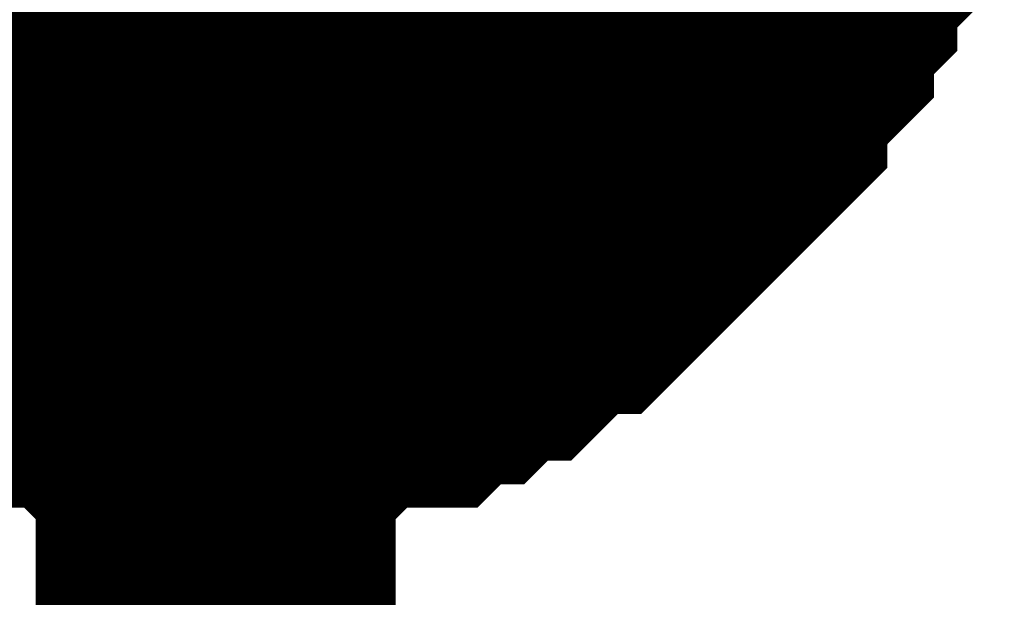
# Model space of a CAD drawing. Header units: inches. Extents: x 0 to 292, y 0 to 193.
# Tile 80 of 155: x 196.934 to 197.754, y 124.246 to 124.726. Entities that reach past the tile are written whole.
import ezdxf

# ---------------------------------------------------------------- set-up
doc = ezdxf.new("R2010")
doc.units = ezdxf.units.IN
doc.layers.add('Sheet', color=255, linetype='Continuous')

msp = doc.modelspace()

# ---------------------------------------------------------------- linework, layer by layer
at = {"layer": 'Sheet'}
msp.add_lwpolyline([(196.85, 124.968, 0.508, 0.508, 1), (197.358, 124.968, 0.508, 0.508, 1)], format="xyseb", close=True, dxfattribs=at)
for points in [[(197.09736, 122.42369, 0.29972, 0.29972, 0), (197.09736, 124.95754, 0.29972, 0.29972, 0)], [(197.60394, 124.87957, 0.29972, 0.29972, 0), (197.58445, 124.86008, 0.29972, 0.29972, 0), (197.58445, 124.84059, 0.29972, 0.29972, 0), (197.58445, 124.80161, 0.29972, 0.29972, 0), (197.56497, 124.78212, 0.29972, 0.29972, 0), (197.56497, 124.76263, 0.29972, 0.29972, 0), (197.54548, 124.74313, 0.29972, 0.29972, 0), (197.54548, 124.72364, 0.29972, 0.29972, 0), (197.526, 124.70415, 0.29972, 0.29972, 0), (197.50652, 124.68466, 0.29972, 0.29972, 0), (197.50652, 124.66517, 0.29972, 0.29972, 0), (197.48703, 124.64568, 0.29972, 0.29972, 0), (197.46755, 124.62619, 0.29972, 0.29972, 0), (197.44807, 124.6067, 0.29972, 0.29972, 0), (197.42858, 124.58721, 0.29972, 0.29972, 0), (197.4091, 124.56771, 0.29972, 0.29972, 0), (197.38961, 124.54822, 0.29972, 0.29972, 0), (197.37013, 124.54822, 0.29972, 0.29972, 0), (197.35065, 124.52873, 0.29972, 0.29972, 0), (197.33116, 124.50924, 0.29972, 0.29972, 0), (197.31168, 124.50924, 0.29972, 0.29972, 0), (197.2922, 124.48975, 0.29972, 0.29972, 0), (197.27271, 124.48975, 0.29972, 0.29972, 0), (197.25323, 124.47026, 0.29972, 0.29972, 0), (197.21426, 124.47026, 0.29972, 0.29972, 0), (197.19478, 124.47026, 0.29972, 0.29972, 0), (197.17529, 124.45077, 0.29972, 0.29972, 0), (197.15581, 124.45077, 0.29972, 0.29972, 0), (197.11684, 124.45077, 0.29972, 0.29972, 0), (197.09736, 124.45077, 0.29972, 0.29972, 0)], [(197.60394, 124.87957, 0.29972, 0.29972, 0), (197.58445, 124.86008, 0.29972, 0.29972, 0), (197.58445, 124.84059, 0.29972, 0.29972, 0), (197.58445, 124.80161, 0.29972, 0.29972, 0), (197.56497, 124.78212, 0.29972, 0.29972, 0), (197.56497, 124.76263, 0.29972, 0.29972, 0), (197.54548, 124.74313, 0.29972, 0.29972, 0), (197.54548, 124.72364, 0.29972, 0.29972, 0), (197.526, 124.70415, 0.29972, 0.29972, 0), (197.50652, 124.68466, 0.29972, 0.29972, 0), (197.50652, 124.66517, 0.29972, 0.29972, 0), (197.48703, 124.64568, 0.29972, 0.29972, 0), (197.46755, 124.62619, 0.29972, 0.29972, 0), (197.44807, 124.6067, 0.29972, 0.29972, 0), (197.42858, 124.58721, 0.29972, 0.29972, 0), (197.4091, 124.56771, 0.29972, 0.29972, 0), (197.38961, 124.54822, 0.29972, 0.29972, 0), (197.37013, 124.54822, 0.29972, 0.29972, 0), (197.35065, 124.52873, 0.29972, 0.29972, 0), (197.33116, 124.50924, 0.29972, 0.29972, 0), (197.31168, 124.50924, 0.29972, 0.29972, 0), (197.2922, 124.48975, 0.29972, 0.29972, 0), (197.27271, 124.48975, 0.29972, 0.29972, 0), (197.25323, 124.47026, 0.29972, 0.29972, 0), (197.21426, 124.47026, 0.29972, 0.29972, 0), (197.19478, 124.47026, 0.29972, 0.29972, 0), (197.17529, 124.45077, 0.29972, 0.29972, 0), (197.15581, 124.45077, 0.29972, 0.29972, 0), (197.11684, 124.45077, 0.29972, 0.29972, 0), (197.09736, 124.45077, 0.29972, 0.29972, 0)], [(197.60394, 124.87957, 0.29972, 0.29972, 0), (197.58445, 124.86008, 0.29972, 0.29972, 0), (197.58445, 124.84059, 0.29972, 0.29972, 0), (197.58445, 124.80161, 0.29972, 0.29972, 0), (197.56497, 124.78212, 0.29972, 0.29972, 0), (197.56497, 124.76263, 0.29972, 0.29972, 0), (197.54548, 124.74313, 0.29972, 0.29972, 0), (197.54548, 124.72364, 0.29972, 0.29972, 0), (197.526, 124.70415, 0.29972, 0.29972, 0), (197.50652, 124.68466, 0.29972, 0.29972, 0), (197.50652, 124.66517, 0.29972, 0.29972, 0), (197.48703, 124.64568, 0.29972, 0.29972, 0), (197.46755, 124.62619, 0.29972, 0.29972, 0), (197.44807, 124.6067, 0.29972, 0.29972, 0), (197.42858, 124.58721, 0.29972, 0.29972, 0), (197.4091, 124.56771, 0.29972, 0.29972, 0), (197.38961, 124.54822, 0.29972, 0.29972, 0), (197.37013, 124.54822, 0.29972, 0.29972, 0), (197.35065, 124.52873, 0.29972, 0.29972, 0), (197.33116, 124.50924, 0.29972, 0.29972, 0), (197.31168, 124.50924, 0.29972, 0.29972, 0), (197.2922, 124.48975, 0.29972, 0.29972, 0), (197.27271, 124.48975, 0.29972, 0.29972, 0), (197.25323, 124.47026, 0.29972, 0.29972, 0), (197.21426, 124.47026, 0.29972, 0.29972, 0), (197.19478, 124.47026, 0.29972, 0.29972, 0), (197.17529, 124.45077, 0.29972, 0.29972, 0), (197.15581, 124.45077, 0.29972, 0.29972, 0), (197.11684, 124.45077, 0.29972, 0.29972, 0), (197.09736, 124.45077, 0.29972, 0.29972, 0)], [(197.60394, 124.87957, 0.29972, 0.29972, 0), (197.58445, 124.86008, 0.29972, 0.29972, 0), (197.58445, 124.84059, 0.29972, 0.29972, 0), (197.58445, 124.80161, 0.29972, 0.29972, 0), (197.56497, 124.78212, 0.29972, 0.29972, 0), (197.56497, 124.76263, 0.29972, 0.29972, 0), (197.54548, 124.74313, 0.29972, 0.29972, 0), (197.54548, 124.72364, 0.29972, 0.29972, 0), (197.526, 124.70415, 0.29972, 0.29972, 0), (197.50652, 124.68466, 0.29972, 0.29972, 0), (197.50652, 124.66517, 0.29972, 0.29972, 0), (197.48703, 124.64568, 0.29972, 0.29972, 0), (197.46755, 124.62619, 0.29972, 0.29972, 0), (197.44807, 124.6067, 0.29972, 0.29972, 0), (197.42858, 124.58721, 0.29972, 0.29972, 0), (197.4091, 124.56771, 0.29972, 0.29972, 0), (197.38961, 124.54822, 0.29972, 0.29972, 0), (197.37013, 124.54822, 0.29972, 0.29972, 0), (197.35065, 124.52873, 0.29972, 0.29972, 0), (197.33116, 124.50924, 0.29972, 0.29972, 0), (197.31168, 124.50924, 0.29972, 0.29972, 0), (197.2922, 124.48975, 0.29972, 0.29972, 0), (197.27271, 124.48975, 0.29972, 0.29972, 0), (197.25323, 124.47026, 0.29972, 0.29972, 0), (197.21426, 124.47026, 0.29972, 0.29972, 0), (197.19478, 124.47026, 0.29972, 0.29972, 0), (197.17529, 124.45077, 0.29972, 0.29972, 0), (197.15581, 124.45077, 0.29972, 0.29972, 0), (197.11684, 124.45077, 0.29972, 0.29972, 0), (197.09736, 124.45077, 0.29972, 0.29972, 0)], [(197.60394, 124.87957, 0.29972, 0.29972, 0), (197.58445, 124.86008, 0.29972, 0.29972, 0), (197.58445, 124.84059, 0.29972, 0.29972, 0), (197.58445, 124.80161, 0.29972, 0.29972, 0), (197.56497, 124.78212, 0.29972, 0.29972, 0), (197.56497, 124.76263, 0.29972, 0.29972, 0), (197.54548, 124.74313, 0.29972, 0.29972, 0), (197.54548, 124.72364, 0.29972, 0.29972, 0), (197.526, 124.70415, 0.29972, 0.29972, 0), (197.50652, 124.68466, 0.29972, 0.29972, 0), (197.50652, 124.66517, 0.29972, 0.29972, 0), (197.48703, 124.64568, 0.29972, 0.29972, 0), (197.46755, 124.62619, 0.29972, 0.29972, 0), (197.44807, 124.6067, 0.29972, 0.29972, 0), (197.42858, 124.58721, 0.29972, 0.29972, 0), (197.4091, 124.56771, 0.29972, 0.29972, 0), (197.38961, 124.54822, 0.29972, 0.29972, 0), (197.37013, 124.54822, 0.29972, 0.29972, 0), (197.35065, 124.52873, 0.29972, 0.29972, 0), (197.33116, 124.50924, 0.29972, 0.29972, 0), (197.31168, 124.50924, 0.29972, 0.29972, 0), (197.2922, 124.48975, 0.29972, 0.29972, 0), (197.27271, 124.48975, 0.29972, 0.29972, 0), (197.25323, 124.47026, 0.29972, 0.29972, 0), (197.21426, 124.47026, 0.29972, 0.29972, 0), (197.19478, 124.47026, 0.29972, 0.29972, 0), (197.17529, 124.45077, 0.29972, 0.29972, 0), (197.15581, 124.45077, 0.29972, 0.29972, 0), (197.11684, 124.45077, 0.29972, 0.29972, 0), (197.09736, 124.45077, 0.29972, 0.29972, 0)], [(197.60394, 124.87957, 0.29972, 0.29972, 0), (197.58445, 124.86008, 0.29972, 0.29972, 0), (197.58445, 124.84059, 0.29972, 0.29972, 0), (197.58445, 124.80161, 0.29972, 0.29972, 0), (197.56497, 124.78212, 0.29972, 0.29972, 0), (197.56497, 124.76263, 0.29972, 0.29972, 0), (197.54548, 124.74313, 0.29972, 0.29972, 0), (197.54548, 124.72364, 0.29972, 0.29972, 0), (197.526, 124.70415, 0.29972, 0.29972, 0), (197.50652, 124.68466, 0.29972, 0.29972, 0), (197.50652, 124.66517, 0.29972, 0.29972, 0), (197.48703, 124.64568, 0.29972, 0.29972, 0), (197.46755, 124.62619, 0.29972, 0.29972, 0), (197.44807, 124.6067, 0.29972, 0.29972, 0), (197.42858, 124.58721, 0.29972, 0.29972, 0), (197.4091, 124.56771, 0.29972, 0.29972, 0), (197.38961, 124.54822, 0.29972, 0.29972, 0), (197.37013, 124.54822, 0.29972, 0.29972, 0), (197.35065, 124.52873, 0.29972, 0.29972, 0), (197.33116, 124.50924, 0.29972, 0.29972, 0), (197.31168, 124.50924, 0.29972, 0.29972, 0), (197.2922, 124.48975, 0.29972, 0.29972, 0), (197.27271, 124.48975, 0.29972, 0.29972, 0), (197.25323, 124.47026, 0.29972, 0.29972, 0), (197.21426, 124.47026, 0.29972, 0.29972, 0), (197.19478, 124.47026, 0.29972, 0.29972, 0), (197.17529, 124.45077, 0.29972, 0.29972, 0), (197.15581, 124.45077, 0.29972, 0.29972, 0), (197.11684, 124.45077, 0.29972, 0.29972, 0), (197.09736, 124.45077, 0.29972, 0.29972, 0)], [(197.60394, 124.87957, 0.29972, 0.29972, 0), (197.58445, 124.86008, 0.29972, 0.29972, 0), (197.58445, 124.84059, 0.29972, 0.29972, 0), (197.58445, 124.80161, 0.29972, 0.29972, 0), (197.56497, 124.78212, 0.29972, 0.29972, 0), (197.56497, 124.76263, 0.29972, 0.29972, 0), (197.54548, 124.74313, 0.29972, 0.29972, 0), (197.54548, 124.72364, 0.29972, 0.29972, 0), (197.526, 124.70415, 0.29972, 0.29972, 0), (197.50652, 124.68466, 0.29972, 0.29972, 0), (197.50652, 124.66517, 0.29972, 0.29972, 0), (197.48703, 124.64568, 0.29972, 0.29972, 0), (197.46755, 124.62619, 0.29972, 0.29972, 0), (197.44807, 124.6067, 0.29972, 0.29972, 0), (197.42858, 124.58721, 0.29972, 0.29972, 0), (197.4091, 124.56771, 0.29972, 0.29972, 0), (197.38961, 124.54822, 0.29972, 0.29972, 0), (197.37013, 124.54822, 0.29972, 0.29972, 0), (197.35065, 124.52873, 0.29972, 0.29972, 0), (197.33116, 124.50924, 0.29972, 0.29972, 0), (197.31168, 124.50924, 0.29972, 0.29972, 0), (197.2922, 124.48975, 0.29972, 0.29972, 0), (197.27271, 124.48975, 0.29972, 0.29972, 0), (197.25323, 124.47026, 0.29972, 0.29972, 0), (197.21426, 124.47026, 0.29972, 0.29972, 0), (197.19478, 124.47026, 0.29972, 0.29972, 0), (197.17529, 124.45077, 0.29972, 0.29972, 0), (197.15581, 124.45077, 0.29972, 0.29972, 0), (197.11684, 124.45077, 0.29972, 0.29972, 0), (197.09736, 124.45077, 0.29972, 0.29972, 0)], [(197.56497, 124.78212, 0.09906, 0.09906, 0), (197.56497, 124.76263, 0.09906, 0.09906, 0), (197.54548, 124.74313, 0.09906, 0.09906, 0), (197.54548, 124.72364, 0.09906, 0.09906, 0), (197.526, 124.70415, 0.09906, 0.09906, 0), (197.50652, 124.68466, 0.09906, 0.09906, 0), (197.50652, 124.66517, 0.09906, 0.09906, 0), (197.48703, 124.64568, 0.09906, 0.09906, 0), (197.46755, 124.62619, 0.09906, 0.09906, 0), (197.44807, 124.6067, 0.09906, 0.09906, 0), (197.42858, 124.58721, 0.09906, 0.09906, 0), (197.4091, 124.56771, 0.09906, 0.09906, 0), (197.38961, 124.54822, 0.09906, 0.09906, 0), (197.37013, 124.54822, 0.09906, 0.09906, 0), (197.35065, 124.52873, 0.09906, 0.09906, 0), (197.33116, 124.50924, 0.09906, 0.09906, 0), (197.31168, 124.50924, 0.09906, 0.09906, 0), (197.2922, 124.48975, 0.09906, 0.09906, 0), (197.27271, 124.48975, 0.09906, 0.09906, 0), (197.25323, 124.47026, 0.09906, 0.09906, 0), (197.21426, 124.47026, 0.09906, 0.09906, 0), (197.19478, 124.47026, 0.09906, 0.09906, 0), (197.17529, 124.45077, 0.09906, 0.09906, 0), (197.15581, 124.45077, 0.09906, 0.09906, 0), (197.11684, 124.45077, 0.09906, 0.09906, 0), (197.09736, 124.45077, 0.09906, 0.09906, 0)], [(197.56497, 124.78212, 0.09906, 0.09906, 0), (197.56497, 124.76263, 0.09906, 0.09906, 0), (197.54548, 124.74313, 0.09906, 0.09906, 0), (197.54548, 124.72364, 0.09906, 0.09906, 0), (197.526, 124.70415, 0.09906, 0.09906, 0), (197.50652, 124.68466, 0.09906, 0.09906, 0), (197.50652, 124.66517, 0.09906, 0.09906, 0), (197.48703, 124.64568, 0.09906, 0.09906, 0), (197.46755, 124.62619, 0.09906, 0.09906, 0), (197.44807, 124.6067, 0.09906, 0.09906, 0), (197.42858, 124.58721, 0.09906, 0.09906, 0), (197.4091, 124.56771, 0.09906, 0.09906, 0), (197.38961, 124.54822, 0.09906, 0.09906, 0), (197.37013, 124.54822, 0.09906, 0.09906, 0), (197.35065, 124.52873, 0.09906, 0.09906, 0), (197.33116, 124.50924, 0.09906, 0.09906, 0), (197.31168, 124.50924, 0.09906, 0.09906, 0), (197.2922, 124.48975, 0.09906, 0.09906, 0), (197.27271, 124.48975, 0.09906, 0.09906, 0), (197.25323, 124.47026, 0.09906, 0.09906, 0), (197.21426, 124.47026, 0.09906, 0.09906, 0), (197.19478, 124.47026, 0.09906, 0.09906, 0), (197.17529, 124.45077, 0.09906, 0.09906, 0), (197.15581, 124.45077, 0.09906, 0.09906, 0), (197.11684, 124.45077, 0.09906, 0.09906, 0), (197.09736, 124.45077, 0.09906, 0.09906, 0)], [(197.56497, 124.78212, 0.09906, 0.09906, 0), (197.56497, 124.76263, 0.09906, 0.09906, 0), (197.54548, 124.74313, 0.09906, 0.09906, 0), (197.54548, 124.72364, 0.09906, 0.09906, 0), (197.526, 124.70415, 0.09906, 0.09906, 0), (197.50652, 124.68466, 0.09906, 0.09906, 0), (197.50652, 124.66517, 0.09906, 0.09906, 0), (197.48703, 124.64568, 0.09906, 0.09906, 0), (197.46755, 124.62619, 0.09906, 0.09906, 0), (197.44807, 124.6067, 0.09906, 0.09906, 0), (197.42858, 124.58721, 0.09906, 0.09906, 0), (197.4091, 124.56771, 0.09906, 0.09906, 0), (197.38961, 124.54822, 0.09906, 0.09906, 0), (197.37013, 124.54822, 0.09906, 0.09906, 0), (197.35065, 124.52873, 0.09906, 0.09906, 0), (197.33116, 124.50924, 0.09906, 0.09906, 0), (197.31168, 124.50924, 0.09906, 0.09906, 0), (197.2922, 124.48975, 0.09906, 0.09906, 0), (197.27271, 124.48975, 0.09906, 0.09906, 0), (197.25323, 124.47026, 0.09906, 0.09906, 0), (197.21426, 124.47026, 0.09906, 0.09906, 0), (197.19478, 124.47026, 0.09906, 0.09906, 0), (197.17529, 124.45077, 0.09906, 0.09906, 0), (197.15581, 124.45077, 0.09906, 0.09906, 0), (197.11684, 124.45077, 0.09906, 0.09906, 0), (197.09736, 124.45077, 0.09906, 0.09906, 0)], [(197.56497, 124.78212, 0.09906, 0.09906, 0), (197.56497, 124.76263, 0.09906, 0.09906, 0), (197.54548, 124.74313, 0.09906, 0.09906, 0), (197.54548, 124.72364, 0.09906, 0.09906, 0), (197.526, 124.70415, 0.09906, 0.09906, 0), (197.50652, 124.68466, 0.09906, 0.09906, 0), (197.50652, 124.66517, 0.09906, 0.09906, 0), (197.48703, 124.64568, 0.09906, 0.09906, 0), (197.46755, 124.62619, 0.09906, 0.09906, 0), (197.44807, 124.6067, 0.09906, 0.09906, 0), (197.42858, 124.58721, 0.09906, 0.09906, 0), (197.4091, 124.56771, 0.09906, 0.09906, 0), (197.38961, 124.54822, 0.09906, 0.09906, 0), (197.37013, 124.54822, 0.09906, 0.09906, 0), (197.35065, 124.52873, 0.09906, 0.09906, 0), (197.33116, 124.50924, 0.09906, 0.09906, 0), (197.31168, 124.50924, 0.09906, 0.09906, 0), (197.2922, 124.48975, 0.09906, 0.09906, 0), (197.27271, 124.48975, 0.09906, 0.09906, 0), (197.25323, 124.47026, 0.09906, 0.09906, 0), (197.21426, 124.47026, 0.09906, 0.09906, 0), (197.19478, 124.47026, 0.09906, 0.09906, 0), (197.17529, 124.45077, 0.09906, 0.09906, 0), (197.15581, 124.45077, 0.09906, 0.09906, 0), (197.11684, 124.45077, 0.09906, 0.09906, 0), (197.09736, 124.45077, 0.09906, 0.09906, 0)], [(197.56497, 124.78212, 0.09906, 0.09906, 0), (197.56497, 124.76263, 0.09906, 0.09906, 0), (197.54548, 124.74313, 0.09906, 0.09906, 0), (197.54548, 124.72364, 0.09906, 0.09906, 0), (197.526, 124.70415, 0.09906, 0.09906, 0), (197.50652, 124.68466, 0.09906, 0.09906, 0), (197.50652, 124.66517, 0.09906, 0.09906, 0), (197.48703, 124.64568, 0.09906, 0.09906, 0), (197.46755, 124.62619, 0.09906, 0.09906, 0), (197.44807, 124.6067, 0.09906, 0.09906, 0), (197.42858, 124.58721, 0.09906, 0.09906, 0), (197.4091, 124.56771, 0.09906, 0.09906, 0), (197.38961, 124.54822, 0.09906, 0.09906, 0), (197.37013, 124.54822, 0.09906, 0.09906, 0), (197.35065, 124.52873, 0.09906, 0.09906, 0), (197.33116, 124.50924, 0.09906, 0.09906, 0), (197.31168, 124.50924, 0.09906, 0.09906, 0), (197.2922, 124.48975, 0.09906, 0.09906, 0), (197.27271, 124.48975, 0.09906, 0.09906, 0), (197.25323, 124.47026, 0.09906, 0.09906, 0), (197.21426, 124.47026, 0.09906, 0.09906, 0), (197.19478, 124.47026, 0.09906, 0.09906, 0), (197.17529, 124.45077, 0.09906, 0.09906, 0), (197.15581, 124.45077, 0.09906, 0.09906, 0), (197.11684, 124.45077, 0.09906, 0.09906, 0), (197.09736, 124.45077, 0.09906, 0.09906, 0)], [(197.56497, 124.78212, 0.09906, 0.09906, 0), (197.56497, 124.76263, 0.09906, 0.09906, 0), (197.54548, 124.74313, 0.09906, 0.09906, 0), (197.54548, 124.72364, 0.09906, 0.09906, 0), (197.526, 124.70415, 0.09906, 0.09906, 0), (197.50652, 124.68466, 0.09906, 0.09906, 0), (197.50652, 124.66517, 0.09906, 0.09906, 0), (197.48703, 124.64568, 0.09906, 0.09906, 0), (197.46755, 124.62619, 0.09906, 0.09906, 0), (197.44807, 124.6067, 0.09906, 0.09906, 0), (197.42858, 124.58721, 0.09906, 0.09906, 0), (197.4091, 124.56771, 0.09906, 0.09906, 0), (197.38961, 124.54822, 0.09906, 0.09906, 0), (197.37013, 124.54822, 0.09906, 0.09906, 0), (197.35065, 124.52873, 0.09906, 0.09906, 0), (197.33116, 124.50924, 0.09906, 0.09906, 0), (197.31168, 124.50924, 0.09906, 0.09906, 0), (197.2922, 124.48975, 0.09906, 0.09906, 0), (197.27271, 124.48975, 0.09906, 0.09906, 0), (197.25323, 124.47026, 0.09906, 0.09906, 0), (197.21426, 124.47026, 0.09906, 0.09906, 0), (197.19478, 124.47026, 0.09906, 0.09906, 0), (197.17529, 124.45077, 0.09906, 0.09906, 0), (197.15581, 124.45077, 0.09906, 0.09906, 0), (197.11684, 124.45077, 0.09906, 0.09906, 0), (197.09736, 124.45077, 0.09906, 0.09906, 0)], [(197.56497, 124.78212, 0.09906, 0.09906, 0), (197.56497, 124.76263, 0.09906, 0.09906, 0), (197.54548, 124.74313, 0.09906, 0.09906, 0), (197.54548, 124.72364, 0.09906, 0.09906, 0), (197.526, 124.70415, 0.09906, 0.09906, 0), (197.50652, 124.68466, 0.09906, 0.09906, 0), (197.50652, 124.66517, 0.09906, 0.09906, 0), (197.48703, 124.64568, 0.09906, 0.09906, 0), (197.46755, 124.62619, 0.09906, 0.09906, 0), (197.44807, 124.6067, 0.09906, 0.09906, 0), (197.42858, 124.58721, 0.09906, 0.09906, 0), (197.4091, 124.56771, 0.09906, 0.09906, 0), (197.38961, 124.54822, 0.09906, 0.09906, 0), (197.37013, 124.54822, 0.09906, 0.09906, 0), (197.35065, 124.52873, 0.09906, 0.09906, 0), (197.33116, 124.50924, 0.09906, 0.09906, 0), (197.31168, 124.50924, 0.09906, 0.09906, 0), (197.2922, 124.48975, 0.09906, 0.09906, 0), (197.27271, 124.48975, 0.09906, 0.09906, 0), (197.25323, 124.47026, 0.09906, 0.09906, 0), (197.21426, 124.47026, 0.09906, 0.09906, 0), (197.19478, 124.47026, 0.09906, 0.09906, 0), (197.17529, 124.45077, 0.09906, 0.09906, 0), (197.15581, 124.45077, 0.09906, 0.09906, 0), (197.11684, 124.45077, 0.09906, 0.09906, 0), (197.09736, 124.45077, 0.09906, 0.09906, 0)], [(197.09736, 124.45077, 0.29972, 0.29972, 0), (197.07787, 124.45077, 0.29972, 0.29972, 0), (197.03891, 124.45077, 0.29972, 0.29972, 0), (197.01942, 124.45077, 0.29972, 0.29972, 0), (196.99994, 124.47026, 0.29972, 0.29972, 0), (196.96097, 124.47026, 0.29972, 0.29972, 0), (196.94149, 124.47026, 0.29972, 0.29972, 0), (196.92201, 124.48975, 0.29972, 0.29972, 0), (196.90252, 124.48975, 0.29972, 0.29972, 0), (196.86355, 124.50924, 0.29972, 0.29972, 0), (196.84407, 124.50924, 0.29972, 0.29972, 0), (196.82459, 124.52873, 0.29972, 0.29972, 0), (196.8051, 124.54822, 0.29972, 0.29972, 0), (196.78562, 124.54822, 0.29972, 0.29972, 0), (196.76614, 124.56771, 0.29972, 0.29972, 0)], [(197.09736, 124.45077, 0.29972, 0.29972, 0), (197.07787, 124.45077, 0.29972, 0.29972, 0), (197.03891, 124.45077, 0.29972, 0.29972, 0), (197.01942, 124.45077, 0.29972, 0.29972, 0), (196.99994, 124.47026, 0.29972, 0.29972, 0), (196.96097, 124.47026, 0.29972, 0.29972, 0), (196.94149, 124.47026, 0.29972, 0.29972, 0), (196.92201, 124.48975, 0.29972, 0.29972, 0), (196.90252, 124.48975, 0.29972, 0.29972, 0), (196.86355, 124.50924, 0.29972, 0.29972, 0), (196.84407, 124.50924, 0.29972, 0.29972, 0), (196.82459, 124.52873, 0.29972, 0.29972, 0), (196.8051, 124.54822, 0.29972, 0.29972, 0), (196.78562, 124.54822, 0.29972, 0.29972, 0), (196.76614, 124.56771, 0.29972, 0.29972, 0)], [(197.09736, 124.45077, 0.29972, 0.29972, 0), (197.07787, 124.45077, 0.29972, 0.29972, 0), (197.03891, 124.45077, 0.29972, 0.29972, 0), (197.01942, 124.45077, 0.29972, 0.29972, 0), (196.99994, 124.47026, 0.29972, 0.29972, 0), (196.96097, 124.47026, 0.29972, 0.29972, 0), (196.94149, 124.47026, 0.29972, 0.29972, 0), (196.92201, 124.48975, 0.29972, 0.29972, 0), (196.90252, 124.48975, 0.29972, 0.29972, 0), (196.86355, 124.50924, 0.29972, 0.29972, 0), (196.84407, 124.50924, 0.29972, 0.29972, 0), (196.82459, 124.52873, 0.29972, 0.29972, 0), (196.8051, 124.54822, 0.29972, 0.29972, 0), (196.78562, 124.54822, 0.29972, 0.29972, 0), (196.76614, 124.56771, 0.29972, 0.29972, 0)], [(197.09736, 124.45077, 0.29972, 0.29972, 0), (197.07787, 124.45077, 0.29972, 0.29972, 0), (197.03891, 124.45077, 0.29972, 0.29972, 0), (197.01942, 124.45077, 0.29972, 0.29972, 0), (196.99994, 124.47026, 0.29972, 0.29972, 0), (196.96097, 124.47026, 0.29972, 0.29972, 0), (196.94149, 124.47026, 0.29972, 0.29972, 0), (196.92201, 124.48975, 0.29972, 0.29972, 0), (196.90252, 124.48975, 0.29972, 0.29972, 0), (196.86355, 124.50924, 0.29972, 0.29972, 0), (196.84407, 124.50924, 0.29972, 0.29972, 0), (196.82459, 124.52873, 0.29972, 0.29972, 0), (196.8051, 124.54822, 0.29972, 0.29972, 0), (196.78562, 124.54822, 0.29972, 0.29972, 0), (196.76614, 124.56771, 0.29972, 0.29972, 0)], [(197.09736, 124.45077, 0.29972, 0.29972, 0), (197.07787, 124.45077, 0.29972, 0.29972, 0), (197.03891, 124.45077, 0.29972, 0.29972, 0), (197.01942, 124.45077, 0.29972, 0.29972, 0), (196.99994, 124.47026, 0.29972, 0.29972, 0), (196.96097, 124.47026, 0.29972, 0.29972, 0), (196.94149, 124.47026, 0.29972, 0.29972, 0), (196.92201, 124.48975, 0.29972, 0.29972, 0), (196.90252, 124.48975, 0.29972, 0.29972, 0), (196.86355, 124.50924, 0.29972, 0.29972, 0), (196.84407, 124.50924, 0.29972, 0.29972, 0), (196.82459, 124.52873, 0.29972, 0.29972, 0), (196.8051, 124.54822, 0.29972, 0.29972, 0), (196.78562, 124.54822, 0.29972, 0.29972, 0), (196.76614, 124.56771, 0.29972, 0.29972, 0)], [(197.09736, 124.45077, 0.29972, 0.29972, 0), (197.07787, 124.45077, 0.29972, 0.29972, 0), (197.03891, 124.45077, 0.29972, 0.29972, 0), (197.01942, 124.45077, 0.29972, 0.29972, 0), (196.99994, 124.47026, 0.29972, 0.29972, 0), (196.96097, 124.47026, 0.29972, 0.29972, 0), (196.94149, 124.47026, 0.29972, 0.29972, 0), (196.92201, 124.48975, 0.29972, 0.29972, 0), (196.90252, 124.48975, 0.29972, 0.29972, 0), (196.86355, 124.50924, 0.29972, 0.29972, 0), (196.84407, 124.50924, 0.29972, 0.29972, 0), (196.82459, 124.52873, 0.29972, 0.29972, 0), (196.8051, 124.54822, 0.29972, 0.29972, 0), (196.78562, 124.54822, 0.29972, 0.29972, 0), (196.76614, 124.56771, 0.29972, 0.29972, 0)], [(197.09736, 124.45077, 0.29972, 0.29972, 0), (197.07787, 124.45077, 0.29972, 0.29972, 0), (197.03891, 124.45077, 0.29972, 0.29972, 0), (197.01942, 124.45077, 0.29972, 0.29972, 0), (196.99994, 124.47026, 0.29972, 0.29972, 0), (196.96097, 124.47026, 0.29972, 0.29972, 0), (196.94149, 124.47026, 0.29972, 0.29972, 0), (196.92201, 124.48975, 0.29972, 0.29972, 0), (196.90252, 124.48975, 0.29972, 0.29972, 0), (196.86355, 124.50924, 0.29972, 0.29972, 0), (196.84407, 124.50924, 0.29972, 0.29972, 0), (196.82459, 124.52873, 0.29972, 0.29972, 0), (196.8051, 124.54822, 0.29972, 0.29972, 0), (196.78562, 124.54822, 0.29972, 0.29972, 0), (196.76614, 124.56771, 0.29972, 0.29972, 0)], [(197.09736, 124.45077, 0.09906, 0.09906, 0), (197.07787, 124.45077, 0.09906, 0.09906, 0), (197.03891, 124.45077, 0.09906, 0.09906, 0), (197.01942, 124.45077, 0.09906, 0.09906, 0), (196.99994, 124.47026, 0.09906, 0.09906, 0), (196.96097, 124.47026, 0.09906, 0.09906, 0), (196.94149, 124.47026, 0.09906, 0.09906, 0), (196.92201, 124.48975, 0.09906, 0.09906, 0), (196.90252, 124.48975, 0.09906, 0.09906, 0), (196.86355, 124.50924, 0.09906, 0.09906, 0)], [(197.09736, 124.45077, 0.09906, 0.09906, 0), (197.07787, 124.45077, 0.09906, 0.09906, 0), (197.03891, 124.45077, 0.09906, 0.09906, 0), (197.01942, 124.45077, 0.09906, 0.09906, 0), (196.99994, 124.47026, 0.09906, 0.09906, 0), (196.96097, 124.47026, 0.09906, 0.09906, 0), (196.94149, 124.47026, 0.09906, 0.09906, 0), (196.92201, 124.48975, 0.09906, 0.09906, 0), (196.90252, 124.48975, 0.09906, 0.09906, 0), (196.86355, 124.50924, 0.09906, 0.09906, 0)], [(197.09736, 124.45077, 0.09906, 0.09906, 0), (197.07787, 124.45077, 0.09906, 0.09906, 0), (197.03891, 124.45077, 0.09906, 0.09906, 0), (197.01942, 124.45077, 0.09906, 0.09906, 0), (196.99994, 124.47026, 0.09906, 0.09906, 0), (196.96097, 124.47026, 0.09906, 0.09906, 0), (196.94149, 124.47026, 0.09906, 0.09906, 0), (196.92201, 124.48975, 0.09906, 0.09906, 0), (196.90252, 124.48975, 0.09906, 0.09906, 0), (196.86355, 124.50924, 0.09906, 0.09906, 0)], [(197.09736, 124.45077, 0.09906, 0.09906, 0), (197.07787, 124.45077, 0.09906, 0.09906, 0), (197.03891, 124.45077, 0.09906, 0.09906, 0), (197.01942, 124.45077, 0.09906, 0.09906, 0), (196.99994, 124.47026, 0.09906, 0.09906, 0), (196.96097, 124.47026, 0.09906, 0.09906, 0), (196.94149, 124.47026, 0.09906, 0.09906, 0), (196.92201, 124.48975, 0.09906, 0.09906, 0), (196.90252, 124.48975, 0.09906, 0.09906, 0), (196.86355, 124.50924, 0.09906, 0.09906, 0)], [(197.09736, 124.45077, 0.09906, 0.09906, 0), (197.07787, 124.45077, 0.09906, 0.09906, 0), (197.03891, 124.45077, 0.09906, 0.09906, 0), (197.01942, 124.45077, 0.09906, 0.09906, 0), (196.99994, 124.47026, 0.09906, 0.09906, 0), (196.96097, 124.47026, 0.09906, 0.09906, 0), (196.94149, 124.47026, 0.09906, 0.09906, 0), (196.92201, 124.48975, 0.09906, 0.09906, 0), (196.90252, 124.48975, 0.09906, 0.09906, 0), (196.86355, 124.50924, 0.09906, 0.09906, 0)], [(197.09736, 124.45077, 0.09906, 0.09906, 0), (197.07787, 124.45077, 0.09906, 0.09906, 0), (197.03891, 124.45077, 0.09906, 0.09906, 0), (197.01942, 124.45077, 0.09906, 0.09906, 0), (196.99994, 124.47026, 0.09906, 0.09906, 0), (196.96097, 124.47026, 0.09906, 0.09906, 0), (196.94149, 124.47026, 0.09906, 0.09906, 0), (196.92201, 124.48975, 0.09906, 0.09906, 0), (196.90252, 124.48975, 0.09906, 0.09906, 0), (196.86355, 124.50924, 0.09906, 0.09906, 0)], [(197.09736, 124.45077, 0.09906, 0.09906, 0), (197.07787, 124.45077, 0.09906, 0.09906, 0), (197.03891, 124.45077, 0.09906, 0.09906, 0), (197.01942, 124.45077, 0.09906, 0.09906, 0), (196.99994, 124.47026, 0.09906, 0.09906, 0), (196.96097, 124.47026, 0.09906, 0.09906, 0), (196.94149, 124.47026, 0.09906, 0.09906, 0), (196.92201, 124.48975, 0.09906, 0.09906, 0), (196.90252, 124.48975, 0.09906, 0.09906, 0), (196.86355, 124.50924, 0.09906, 0.09906, 0)]]:
    msp.add_lwpolyline(points, format="xyseb", dxfattribs=at)

doc.saveas('drawing.dxf')
